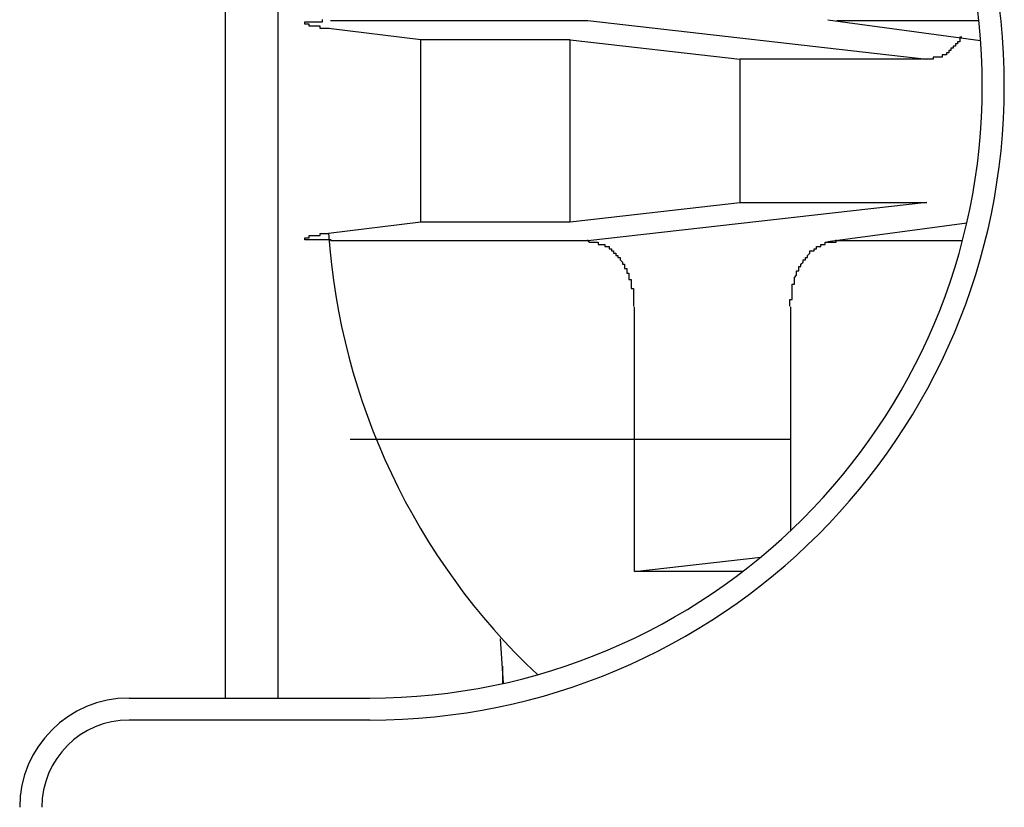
# Model space of a CAD drawing. Header units: millimetres. Extents: x 7187 to 8806, y -3756 to -2918.
# Tile 157 of 250: x 8529.2 to 8533.67, y -3638.47 to -3634.89. Entities that reach past the tile are written whole.
import ezdxf

# ---------------------------------------------------------------- set-up
doc = ezdxf.new("R2010")
doc.units = ezdxf.units.MM
doc.header["$LTSCALE"] = 3

msp = doc.modelspace()

# ---------------------------------------------------------------- linework, layer by layer
at = {"linetype": 'Continuous', "lineweight": 30}
for p, q in [((8530.1378, -3637.97), (8530.1378, -3632.4144)), ((8530.3769, -3637.97), (8530.3769, -3632.4144)), ((8531.0234, -3634.9831), (8530.6049, -3634.9306)), ((8530.614, -3634.8956), (8531.7812, -3634.8956)), ((8531.7812, -3634.8956), (8533.3192, -3635.0706)), ((8532.87, -3634.8915), (8533.5621, -3634.9853)), ((8532.911, -3634.8956), (8533.5539, -3634.8956)), ((8531.0234, -3635.8081), (8531.0234, -3634.9831)), ((8531.7009, -3634.9831), (8531.0234, -3634.9831)), ((8531.7009, -3634.9831), (8532.4698, -3635.0706)), ((8531.7009, -3635.8081), (8531.7009, -3634.9831)), ((8532.4698, -3635.0706), (8532.4698, -3635.7207)), ((8533.3192, -3635.0706), (8532.4698, -3635.0706)), ((8531.7009, -3635.8081), (8532.4698, -3635.7207)), ((8533.3192, -3635.7207), (8531.7812, -3635.8956)), ((8532.4698, -3635.7207), (8533.3192, -3635.7207)), ((8530.6049, -3635.8606), (8531.0234, -3635.8081)), ((8531.0234, -3635.8081), (8531.7009, -3635.8081)), ((8533.4992, -3635.8145), (8532.87, -3635.8998)), ((8531.7812, -3635.8956), (8530.614, -3635.8956)), ((8533.4792, -3635.8956), (8532.911, -3635.8956)), ((8531.9925, -3637.3956), (8531.9925, -3636.1945)), ((8532.6997, -3636.1945), (8532.6997, -3637.2114)), ((8530.7036, -3636.7956), (8532.6997, -3636.7956)), ((8531.9925, -3637.3956), (8532.5651, -3637.3305)), ((8532.4834, -3637.3956), (8531.9925, -3637.3956)), ((8531.3991, -3637.9028), (8531.3848, -3637.7009)), ((8531.3936, -3637.8254), (8531.3936, -3637.904)), ((8529.7007, -3637.97), (8530.792, -3637.97)), ((8530.792, -3638.07), (8529.7007, -3638.07))]:
    msp.add_line(p, q, dxfattribs=at)
for points in [[(8530.6078, -3634.9311, 0), (8530.6078, -3634.9311, 0), (8530.5978, -3634.9311, 0), (8530.5978, -3634.9311, 0), (8530.5978, -3634.9311, 0), (8530.5978, -3634.9311, 0), (8530.5978, -3634.9311, 0), (8530.5978, -3634.9311, 0), (8530.5978, -3634.9311, 0), (8530.5878, -3634.9311, 0), (8530.5878, -3634.9311, 0), (8530.5878, -3634.9311, 0), (8530.5878, -3634.9311, 0), (8530.5878, -3634.9311, 0), (8530.5878, -3634.9311, 0), (8530.5878, -3634.9311, 0), (8530.5778, -3634.9311, 0), (8530.5778, -3634.9311, 0), (8530.5778, -3634.9311, 0), (8530.5778, -3634.9311, 0), (8530.5778, -3634.9311, 0), (8530.5778, -3634.9311, 0), (8530.5778, -3634.9311, 0), (8530.5678, -3634.9311, 0), (8530.5678, -3634.9211, 0), (8530.5678, -3634.9211, 0), (8530.5678, -3634.9211, 0), (8530.5678, -3634.9211, 0), (8530.5678, -3634.9211, 0), (8530.5678, -3634.9211, 0), (8530.5678, -3634.9211, 0), (8530.5578, -3634.9211, 0), (8530.5578, -3634.9211, 0), (8530.5578, -3634.9211, 0), (8530.5578, -3634.9211, 0), (8530.5578, -3634.9211, 0), (8530.5578, -3634.9211, 0), (8530.5578, -3634.9211, 0), (8530.5578, -3634.9211, 0), (8530.5478, -3634.9211, 0), (8530.5478, -3634.9211, 0), (8530.5478, -3634.9211, 0), (8530.5478, -3634.9211, 0), (8530.5478, -3634.9211, 0), (8530.5478, -3634.9211, 0), (8530.5478, -3634.9211, 0), (8530.5478, -3634.9211, 0), (8530.5478, -3634.9211, 0), (8530.5478, -3634.9211, 0), (8530.5378, -3634.9211, 0), (8530.5378, -3634.9211, 0), (8530.5378, -3634.9211, 0), (8530.5378, -3634.9211, 0), (8530.5378, -3634.9211, 0), (8530.5378, -3634.9211, 0), (8530.5378, -3634.9211, 0), (8530.5378, -3634.9211, 0), (8530.5378, -3634.9211, 0), (8530.5378, -3634.9211, 0), (8530.5278, -3634.9211, 0), (8530.5278, -3634.9211, 0), (8530.5278, -3634.9211, 0), (8530.5278, -3634.9211, 0), (8530.5278, -3634.9211, 0), (8530.5278, -3634.9211, 0), (8530.5278, -3634.9211, 0), (8530.5278, -3634.9211, 0), (8530.5278, -3634.9211, 0), (8530.5278, -3634.9211, 0), (8530.5278, -3634.9211, 0), (8530.5278, -3634.9211, 0), (8530.5178, -3634.9211, 0), (8530.5178, -3634.9211, 0), (8530.5178, -3634.9211, 0), (8530.5178, -3634.9211, 0), (8530.5178, -3634.9211, 0), (8530.5178, -3634.9211, 0), (8530.5178, -3634.9211, 0), (8530.5178, -3634.9211, 0), (8530.5178, -3634.9111, 0), (8530.5178, -3634.9111, 0), (8530.5178, -3634.9111, 0), (8530.5178, -3634.9111, 0), (8530.5178, -3634.9111, 0), (8530.5178, -3634.9111, 0), (8530.5178, -3634.9111, 0), (8530.5078, -3634.9111, 0), (8530.5078, -3634.9111, 0), (8530.5078, -3634.9111, 0), (8530.5078, -3634.9111, 0), (8530.5078, -3634.9111, 0), (8530.5078, -3634.9111, 0), (8530.5078, -3634.9111, 0), (8530.5078, -3634.9111, 0), (8530.5078, -3634.9111, 0), (8530.5078, -3634.9111, 0), (8530.5078, -3634.9111, 0), (8530.5078, -3634.9111, 0), (8530.5078, -3634.9111, 0), (8530.5078, -3634.9111, 0), (8530.5078, -3634.9111, 0), (8530.5078, -3634.9111, 0), (8530.5078, -3634.9111, 0), (8530.5078, -3634.9111, 0), (8530.5078, -3634.9111, 0), (8530.5078, -3634.9111, 0), (8530.4978, -3634.9111, 0), (8530.4978, -3634.9111, 0), (8530.4978, -3634.9111, 0), (8530.4978, -3634.9111, 0), (8530.4978, -3634.9111, 0), (8530.4978, -3634.9111, 0), (8530.4978, -3634.9111, 0), (8530.4978, -3634.9111, 0), (8530.4978, -3634.9111, 0), (8530.4978, -3634.9111, 0), (8530.4978, -3634.9111, 0), (8530.4978, -3634.9111, 0), (8530.4978, -3634.9111, 0), (8530.4978, -3634.9111, 0), (8530.4978, -3634.9111, 0), (8530.4978, -3634.9111, 0), (8530.4978, -3634.9111, 0), (8530.4978, -3634.9111, 0), (8530.4978, -3634.9111, 0), (8530.4978, -3634.9111, 0), (8530.4978, -3634.9111, 0), (8530.4978, -3634.9111, 0), (8530.4978, -3634.9111, 0), (8530.4978, -3634.9111, 0), (8530.4978, -3634.9111, 0), (8530.4978, -3634.9111, 0), (8530.4978, -3634.9111, 0), (8530.4978, -3634.9111, 0), (8530.4978, -3634.9111, 0), (8530.4978, -3634.9111, 0), (8530.4978, -3634.9111, 0), (8530.4978, -3634.9111, 0), (8530.4978, -3634.9111, 0), (8530.4978, -3634.9111, 0), (8530.4978, -3634.9111, 0), (8530.4978, -3634.9111, 0), (8530.4978, -3634.9111, 0), (8530.4978, -3634.9111, 0), (8530.4978, -3634.9011, 0), (8530.4978, -3634.9011, 0), (8530.4978, -3634.9011, 0), (8530.4978, -3634.9011, 0), (8530.4978, -3634.9011, 0), (8530.4978, -3634.9011, 0), (8530.4978, -3634.9011, 0), (8530.4978, -3634.9011, 0), (8530.4978, -3634.9011, 0), (8530.4978, -3634.9011, 0), (8530.4978, -3634.9011, 0), (8530.4978, -3634.9011, 0), (8530.4978, -3634.9011, 0), (8530.4978, -3634.9011, 0), (8530.4978, -3634.9011, 0), (8530.4978, -3634.9011, 0), (8530.4978, -3634.9011, 0), (8530.4978, -3634.9011, 0), (8530.4978, -3634.9011, 0), (8530.4978, -3634.9011, 0), (8530.4978, -3634.9011, 0), (8530.4978, -3634.9011, 0), (8530.4978, -3634.9011, 0), (8530.4978, -3634.9011, 0), (8530.4978, -3634.9011, 0), (8530.4978, -3634.9011, 0), (8530.4978, -3634.9011, 0), (8530.4978, -3634.9011, 0), (8530.4978, -3634.9011, 0), (8530.4978, -3634.9011, 0), (8530.5078, -3634.9011, 0), (8530.5078, -3634.9011, 0), (8530.5078, -3634.9011, 0), (8530.5078, -3634.9011, 0), (8530.5078, -3634.9011, 0), (8530.5078, -3634.9011, 0), (8530.5078, -3634.9011, 0), (8530.5078, -3634.9011, 0), (8530.5078, -3634.9011, 0), (8530.5078, -3634.9011, 0), (8530.5078, -3634.9011, 0), (8530.5078, -3634.9011, 0), (8530.5078, -3634.9011, 0), (8530.5078, -3634.9011, 0), (8530.5078, -3634.9011, 0), (8530.5078, -3634.9011, 0), (8530.5078, -3634.9011, 0), (8530.5078, -3634.9011, 0), (8530.5078, -3634.9011, 0), (8530.5078, -3634.9011, 0), (8530.5178, -3634.9011, 0), (8530.5178, -3634.9011, 0), (8530.5178, -3634.9011, 0), (8530.5178, -3634.9011, 0), (8530.5178, -3634.9011, 0), (8530.5178, -3634.9011, 0), (8530.5178, -3634.9011, 0), (8530.5178, -3634.9011, 0), (8530.5178, -3634.9011, 0), (8530.5178, -3634.9011, 0), (8530.5178, -3634.9011, 0), (8530.5178, -3634.9011, 0), (8530.5178, -3634.9011, 0), (8530.5178, -3634.9011, 0), (8530.5178, -3634.9011, 0), (8530.5278, -3634.9011, 0), (8530.5278, -3634.9011, 0), (8530.5278, -3634.9011, 0), (8530.5278, -3634.9011, 0), (8530.5278, -3634.9011, 0), (8530.5278, -3634.9011, 0), (8530.5278, -3634.9011, 0), (8530.5278, -3634.9011, 0), (8530.5278, -3634.9011, 0), (8530.5278, -3634.9011, 0), (8530.5278, -3634.9011, 0), (8530.5278, -3634.9011, 0), (8530.5278, -3634.9011, 0), (8530.5378, -3634.9011, 0), (8530.5378, -3634.9011, 0), (8530.5378, -3634.9011, 0), (8530.5378, -3634.9011, 0), (8530.5378, -3634.9011, 0), (8530.5378, -3634.9011, 0), (8530.5378, -3634.9011, 0), (8530.5378, -3634.9011, 0), (8530.5378, -3634.9011, 0), (8530.5378, -3634.9011, 0), (8530.5478, -3634.9011, 0), (8530.5478, -3634.9011, 0), (8530.5478, -3634.9011, 0), (8530.5478, -3634.9011, 0), (8530.5478, -3634.9011, 0), (8530.5478, -3634.9011, 0), (8530.5478, -3634.9011, 0), (8530.5478, -3634.9011, 0), (8530.5478, -3634.9011, 0), (8530.5478, -3634.9011, 0), (8530.5578, -3634.9011, 0), (8530.5578, -3634.9011, 0), (8530.5578, -3634.9011, 0), (8530.5578, -3634.9011, 0), (8530.5578, -3634.9011, 0), (8530.5578, -3634.9011, 0), (8530.5578, -3634.9011, 0), (8530.5578, -3634.9011, 0), (8530.5578, -3634.9011, 0), (8530.5678, -3634.9011, 0), (8530.5678, -3634.9011, 0), (8530.5678, -3634.9011, 0), (8530.5678, -3634.9011, 0), (8530.5678, -3634.9011, 0), (8530.5678, -3634.9011, 0), (8530.5678, -3634.9011, 0), (8530.5778, -3634.9011, 0), (8530.5778, -3634.9011, 0), (8530.5778, -3634.8911, 0)], [(8533.4778, -3634.9711, 0), (8533.4778, -3634.9711, 0), (8533.4678, -3634.9711, 0), (8533.4678, -3634.9711, 0), (8533.4678, -3634.9811, 0), (8533.4678, -3634.9811, 0), (8533.4678, -3634.9811, 0), (8533.4678, -3634.9811, 0), (8533.4678, -3634.9811, 0), (8533.4678, -3634.9811, 0), (8533.4678, -3634.9811, 0), (8533.4678, -3634.9811, 0), (8533.4678, -3634.9811, 0), (8533.4678, -3634.9811, 0), (8533.4678, -3634.9811, 0), (8533.4678, -3634.9911, 0), (8533.4678, -3634.9911, 0), (8533.4678, -3634.9911, 0), (8533.4678, -3634.9911, 0), (8533.4678, -3634.9911, 0), (8533.4678, -3634.9911, 0), (8533.4678, -3634.9911, 0), (8533.4678, -3634.9911, 0), (8533.4578, -3634.9911, 0), (8533.4578, -3634.9911, 0), (8533.4578, -3634.9911, 0), (8533.4578, -3634.9911, 0), (8533.4578, -3635.0011, 0), (8533.4578, -3635.0011, 0), (8533.4578, -3635.0011, 0), (8533.4578, -3635.0011, 0), (8533.4578, -3635.0011, 0), (8533.4578, -3635.0011, 0), (8533.4578, -3635.0011, 0), (8533.4578, -3635.0011, 0), (8533.4578, -3635.0011, 0), (8533.4578, -3635.0011, 0), (8533.4578, -3635.0011, 0), (8533.4578, -3635.0011, 0), (8533.4578, -3635.0011, 0), (8533.4478, -3635.0011, 0), (8533.4478, -3635.0111, 0), (8533.4478, -3635.0111, 0), (8533.4478, -3635.0111, 0), (8533.4478, -3635.0111, 0), (8533.4478, -3635.0111, 0), (8533.4478, -3635.0111, 0), (8533.4478, -3635.0111, 0), (8533.4478, -3635.0111, 0), (8533.4478, -3635.0111, 0), (8533.4478, -3635.0111, 0), (8533.4478, -3635.0111, 0), (8533.4478, -3635.0111, 0), (8533.4478, -3635.0111, 0), (8533.4478, -3635.0111, 0), (8533.4378, -3635.0111, 0), (8533.4378, -3635.0111, 0), (8533.4378, -3635.0211, 0), (8533.4378, -3635.0211, 0), (8533.4378, -3635.0211, 0), (8533.4378, -3635.0211, 0), (8533.4378, -3635.0211, 0), (8533.4378, -3635.0211, 0), (8533.4378, -3635.0211, 0), (8533.4378, -3635.0211, 0), (8533.4378, -3635.0211, 0), (8533.4378, -3635.0211, 0), (8533.4378, -3635.0211, 0), (8533.4378, -3635.0211, 0), (8533.4378, -3635.0211, 0), (8533.4278, -3635.0211, 0), (8533.4278, -3635.0211, 0), (8533.4278, -3635.0211, 0), (8533.4278, -3635.0211, 0), (8533.4278, -3635.0311, 0), (8533.4278, -3635.0311, 0), (8533.4278, -3635.0311, 0), (8533.4278, -3635.0311, 0), (8533.4278, -3635.0311, 0), (8533.4278, -3635.0311, 0), (8533.4278, -3635.0311, 0), (8533.4278, -3635.0311, 0), (8533.4278, -3635.0311, 0), (8533.4278, -3635.0311, 0), (8533.4278, -3635.0311, 0), (8533.4178, -3635.0311, 0), (8533.4178, -3635.0311, 0), (8533.4178, -3635.0311, 0), (8533.4178, -3635.0311, 0), (8533.4178, -3635.0311, 0), (8533.4178, -3635.0311, 0), (8533.4178, -3635.0311, 0), (8533.4178, -3635.0411, 0), (8533.4178, -3635.0411, 0), (8533.4178, -3635.0411, 0), (8533.4178, -3635.0411, 0), (8533.4178, -3635.0411, 0), (8533.4178, -3635.0411, 0), (8533.4178, -3635.0411, 0), (8533.4078, -3635.0411, 0), (8533.4078, -3635.0411, 0), (8533.4078, -3635.0411, 0), (8533.4078, -3635.0411, 0), (8533.4078, -3635.0411, 0), (8533.4078, -3635.0411, 0), (8533.4078, -3635.0411, 0), (8533.4078, -3635.0411, 0), (8533.4078, -3635.0411, 0), (8533.4078, -3635.0411, 0), (8533.4078, -3635.0411, 0), (8533.4078, -3635.0411, 0), (8533.4078, -3635.0411, 0), (8533.4078, -3635.0411, 0), (8533.4078, -3635.0511, 0), (8533.3978, -3635.0511, 0), (8533.3978, -3635.0511, 0), (8533.3978, -3635.0511, 0), (8533.3978, -3635.0511, 0), (8533.3978, -3635.0511, 0), (8533.3978, -3635.0511, 0), (8533.3978, -3635.0511, 0), (8533.3978, -3635.0511, 0), (8533.3978, -3635.0511, 0), (8533.3978, -3635.0511, 0), (8533.3978, -3635.0511, 0), (8533.3978, -3635.0511, 0), (8533.3978, -3635.0511, 0), (8533.3978, -3635.0511, 0), (8533.3878, -3635.0511, 0), (8533.3878, -3635.0511, 0), (8533.3878, -3635.0511, 0), (8533.3878, -3635.0511, 0), (8533.3878, -3635.0511, 0), (8533.3878, -3635.0511, 0), (8533.3878, -3635.0511, 0), (8533.3878, -3635.0511, 0), (8533.3878, -3635.0511, 0), (8533.3878, -3635.0511, 0), (8533.3878, -3635.0511, 0), (8533.3878, -3635.0511, 0), (8533.3878, -3635.0611, 0), (8533.3778, -3635.0611, 0), (8533.3778, -3635.0611, 0), (8533.3778, -3635.0611, 0), (8533.3778, -3635.0611, 0), (8533.3778, -3635.0611, 0), (8533.3778, -3635.0611, 0), (8533.3778, -3635.0611, 0), (8533.3778, -3635.0611, 0), (8533.3778, -3635.0611, 0), (8533.3778, -3635.0611, 0), (8533.3778, -3635.0611, 0), (8533.3778, -3635.0611, 0), (8533.3778, -3635.0611, 0), (8533.3778, -3635.0611, 0), (8533.3678, -3635.0611, 0), (8533.3678, -3635.0611, 0), (8533.3678, -3635.0611, 0), (8533.3678, -3635.0611, 0), (8533.3678, -3635.0611, 0), (8533.3678, -3635.0611, 0), (8533.3678, -3635.0611, 0), (8533.3678, -3635.0611, 0), (8533.3678, -3635.0611, 0), (8533.3678, -3635.0611, 0), (8533.3678, -3635.0611, 0), (8533.3678, -3635.0611, 0), (8533.3678, -3635.0611, 0), (8533.3578, -3635.0611, 0), (8533.3578, -3635.0611, 0), (8533.3578, -3635.0611, 0), (8533.3578, -3635.0611, 0), (8533.3578, -3635.0611, 0), (8533.3578, -3635.0611, 0), (8533.3578, -3635.0611, 0), (8533.3578, -3635.0611, 0), (8533.3578, -3635.0611, 0), (8533.3578, -3635.0611, 0), (8533.3578, -3635.0611, 0), (8533.3578, -3635.0611, 0), (8533.3578, -3635.0611, 0), (8533.3478, -3635.0611, 0), (8533.3478, -3635.0611, 0), (8533.3478, -3635.0611, 0), (8533.3478, -3635.0611, 0), (8533.3478, -3635.0611, 0), (8533.3478, -3635.0611, 0), (8533.3478, -3635.0711, 0), (8533.3478, -3635.0711, 0), (8533.3478, -3635.0711, 0), (8533.3478, -3635.0711, 0), (8533.3478, -3635.0711, 0), (8533.3478, -3635.0711, 0), (8533.3378, -3635.0711, 0), (8533.3378, -3635.0711, 0), (8533.3378, -3635.0711, 0), (8533.3378, -3635.0711, 0), (8533.3378, -3635.0711, 0), (8533.3378, -3635.0711, 0), (8533.3378, -3635.0711, 0), (8533.3378, -3635.0711, 0), (8533.3378, -3635.0711, 0), (8533.3378, -3635.0711, 0), (8533.3378, -3635.0711, 0), (8533.3378, -3635.0711, 0), (8533.3378, -3635.0711, 0), (8533.3278, -3635.0711, 0), (8533.3278, -3635.0711, 0), (8533.3278, -3635.0711, 0), (8533.3278, -3635.0711, 0), (8533.3278, -3635.0711, 0), (8533.3278, -3635.0711, 0), (8533.3278, -3635.0711, 0), (8533.3278, -3635.0711, 0), (8533.3278, -3635.0711, 0), (8533.3278, -3635.0711, 0), (8533.3278, -3635.0711, 0), (8533.3278, -3635.0711, 0), (8533.3278, -3635.0711, 0), (8533.3178, -3635.0711, 0), (8533.3178, -3635.0711, 0), (8533.3178, -3635.0711, 0), (8533.3178, -3635.0711, 0), (8533.3178, -3635.0711, 0)], [(8530.6178, -3635.8911, 0), (8530.6078, -3635.8911, 0), (8530.6078, -3635.8911, 0), (8530.6078, -3635.8911, 0), (8530.6078, -3635.8911, 0), (8530.6078, -3635.8911, 0), (8530.6078, -3635.8911, 0), (8530.6078, -3635.8911, 0), (8530.5978, -3635.8911, 0), (8530.5978, -3635.8911, 0), (8530.5978, -3635.8911, 0), (8530.5978, -3635.8911, 0), (8530.5978, -3635.8911, 0), (8530.5978, -3635.8911, 0), (8530.5978, -3635.8911, 0), (8530.5878, -3635.8911, 0), (8530.5878, -3635.8911, 0), (8530.5878, -3635.8911, 0), (8530.5878, -3635.8911, 0), (8530.5878, -3635.8911, 0), (8530.5878, -3635.8911, 0), (8530.5878, -3635.8911, 0), (8530.5778, -3635.8911, 0), (8530.5778, -3635.8911, 0), (8530.5778, -3635.8911, 0), (8530.5778, -3635.8911, 0), (8530.5778, -3635.8911, 0), (8530.5778, -3635.8911, 0), (8530.5778, -3635.8911, 0), (8530.5778, -3635.8911, 0), (8530.5678, -3635.8911, 0), (8530.5678, -3635.8911, 0), (8530.5678, -3635.8911, 0), (8530.5678, -3635.8911, 0), (8530.5678, -3635.8911, 0), (8530.5678, -3635.8911, 0), (8530.5678, -3635.8911, 0), (8530.5678, -3635.8911, 0), (8530.5578, -3635.8911, 0), (8530.5578, -3635.8911, 0), (8530.5578, -3635.8911, 0), (8530.5578, -3635.8911, 0), (8530.5578, -3635.8911, 0), (8530.5578, -3635.8911, 0), (8530.5578, -3635.8911, 0), (8530.5578, -3635.8911, 0), (8530.5478, -3635.8911, 0), (8530.5478, -3635.8911, 0), (8530.5478, -3635.8911, 0), (8530.5478, -3635.8911, 0), (8530.5478, -3635.8911, 0), (8530.5478, -3635.8911, 0), (8530.5478, -3635.8911, 0), (8530.5478, -3635.8911, 0), (8530.5478, -3635.8911, 0), (8530.5478, -3635.8911, 0), (8530.5378, -3635.8911, 0), (8530.5378, -3635.8911, 0), (8530.5378, -3635.8911, 0), (8530.5378, -3635.8911, 0), (8530.5378, -3635.8911, 0), (8530.5378, -3635.8911, 0), (8530.5378, -3635.8911, 0), (8530.5378, -3635.8911, 0), (8530.5378, -3635.8911, 0), (8530.5378, -3635.8911, 0), (8530.5278, -3635.8911, 0), (8530.5278, -3635.8911, 0), (8530.5278, -3635.8911, 0), (8530.5278, -3635.8911, 0), (8530.5278, -3635.8911, 0), (8530.5278, -3635.8911, 0), (8530.5278, -3635.8911, 0), (8530.5278, -3635.8911, 0), (8530.5278, -3635.8911, 0), (8530.5278, -3635.8911, 0), (8530.5278, -3635.8911, 0), (8530.5278, -3635.8911, 0), (8530.5178, -3635.8911, 0), (8530.5178, -3635.8911, 0), (8530.5178, -3635.8911, 0), (8530.5178, -3635.8911, 0), (8530.5178, -3635.8911, 0), (8530.5178, -3635.8911, 0), (8530.5178, -3635.8911, 0), (8530.5178, -3635.8911, 0), (8530.5178, -3635.8911, 0), (8530.5178, -3635.8911, 0), (8530.5178, -3635.8911, 0), (8530.5178, -3635.8911, 0), (8530.5178, -3635.8911, 0), (8530.5178, -3635.8911, 0), (8530.5178, -3635.8911, 0), (8530.5078, -3635.8911, 0), (8530.5078, -3635.8911, 0), (8530.5078, -3635.8911, 0), (8530.5078, -3635.8911, 0), (8530.5078, -3635.8911, 0), (8530.5078, -3635.8911, 0), (8530.5078, -3635.8911, 0), (8530.5078, -3635.8911, 0), (8530.5078, -3635.8911, 0), (8530.5078, -3635.8911, 0), (8530.5078, -3635.8911, 0), (8530.5078, -3635.8911, 0), (8530.5078, -3635.8911, 0), (8530.5078, -3635.8911, 0), (8530.5078, -3635.8911, 0), (8530.5078, -3635.8911, 0), (8530.5078, -3635.8911, 0), (8530.5078, -3635.8911, 0), (8530.5078, -3635.8911, 0), (8530.5078, -3635.8911, 0), (8530.5078, -3635.8911, 0), (8530.4978, -3635.8911, 0), (8530.4978, -3635.8911, 0), (8530.4978, -3635.8911, 0), (8530.4978, -3635.8911, 0), (8530.4978, -3635.8911, 0), (8530.4978, -3635.8911, 0), (8530.4978, -3635.8911, 0), (8530.4978, -3635.8911, 0), (8530.4978, -3635.8911, 0), (8530.4978, -3635.8911, 0), (8530.4978, -3635.8911, 0), (8530.4978, -3635.8911, 0), (8530.4978, -3635.8911, 0), (8530.4978, -3635.8911, 0), (8530.4978, -3635.8911, 0), (8530.4978, -3635.8911, 0), (8530.4978, -3635.8911, 0), (8530.4978, -3635.8911, 0), (8530.4978, -3635.8911, 0), (8530.4978, -3635.8911, 0), (8530.4978, -3635.8911, 0), (8530.4978, -3635.8911, 0), (8530.4978, -3635.8911, 0), (8530.4978, -3635.8811, 0), (8530.4978, -3635.8811, 0), (8530.4978, -3635.8811, 0), (8530.4978, -3635.8811, 0), (8530.4978, -3635.8811, 0), (8530.4978, -3635.8811, 0), (8530.4978, -3635.8811, 0), (8530.4978, -3635.8811, 0), (8530.4978, -3635.8811, 0), (8530.4978, -3635.8811, 0), (8530.4978, -3635.8811, 0), (8530.4978, -3635.8811, 0), (8530.4978, -3635.8811, 0), (8530.4978, -3635.8811, 0), (8530.4978, -3635.8811, 0), (8530.4978, -3635.8811, 0), (8530.4978, -3635.8811, 0), (8530.4978, -3635.8811, 0), (8530.4978, -3635.8811, 0), (8530.4978, -3635.8811, 0), (8530.4978, -3635.8811, 0), (8530.4978, -3635.8811, 0), (8530.4978, -3635.8811, 0), (8530.4978, -3635.8811, 0), (8530.4978, -3635.8811, 0), (8530.4978, -3635.8811, 0), (8530.4978, -3635.8811, 0), (8530.4978, -3635.8811, 0), (8530.4978, -3635.8811, 0), (8530.4978, -3635.8811, 0), (8530.4978, -3635.8811, 0), (8530.4978, -3635.8811, 0), (8530.4978, -3635.8811, 0), (8530.4978, -3635.8811, 0), (8530.4978, -3635.8811, 0), (8530.4978, -3635.8811, 0), (8530.4978, -3635.8811, 0), (8530.4978, -3635.8811, 0), (8530.4978, -3635.8811, 0), (8530.4978, -3635.8811, 0), (8530.4978, -3635.8811, 0), (8530.4978, -3635.8811, 0), (8530.4978, -3635.8811, 0), (8530.4978, -3635.8811, 0), (8530.5078, -3635.8811, 0), (8530.5078, -3635.8811, 0), (8530.5078, -3635.8811, 0), (8530.5078, -3635.8811, 0), (8530.5078, -3635.8811, 0), (8530.5078, -3635.8811, 0), (8530.5078, -3635.8811, 0), (8530.5078, -3635.8811, 0), (8530.5078, -3635.8811, 0), (8530.5078, -3635.8811, 0), (8530.5078, -3635.8811, 0), (8530.5078, -3635.8811, 0), (8530.5078, -3635.8811, 0), (8530.5078, -3635.8811, 0), (8530.5078, -3635.8811, 0), (8530.5078, -3635.8811, 0), (8530.5078, -3635.8811, 0), (8530.5078, -3635.8811, 0), (8530.5078, -3635.8811, 0), (8530.5078, -3635.8811, 0), (8530.5078, -3635.8811, 0), (8530.5178, -3635.8811, 0), (8530.5178, -3635.8811, 0), (8530.5178, -3635.8711, 0), (8530.5178, -3635.8711, 0), (8530.5178, -3635.8711, 0), (8530.5178, -3635.8711, 0), (8530.5178, -3635.8711, 0), (8530.5178, -3635.8711, 0), (8530.5178, -3635.8711, 0), (8530.5178, -3635.8711, 0), (8530.5178, -3635.8711, 0), (8530.5178, -3635.8711, 0), (8530.5178, -3635.8711, 0), (8530.5178, -3635.8711, 0), (8530.5178, -3635.8711, 0), (8530.5278, -3635.8711, 0), (8530.5278, -3635.8711, 0), (8530.5278, -3635.8711, 0), (8530.5278, -3635.8711, 0), (8530.5278, -3635.8711, 0), (8530.5278, -3635.8711, 0), (8530.5278, -3635.8711, 0), (8530.5278, -3635.8711, 0), (8530.5278, -3635.8711, 0), (8530.5278, -3635.8711, 0), (8530.5278, -3635.8711, 0), (8530.5278, -3635.8711, 0), (8530.5378, -3635.8711, 0), (8530.5378, -3635.8711, 0), (8530.5378, -3635.8711, 0), (8530.5378, -3635.8711, 0), (8530.5378, -3635.8711, 0), (8530.5378, -3635.8711, 0), (8530.5378, -3635.8711, 0), (8530.5378, -3635.8711, 0), (8530.5378, -3635.8711, 0), (8530.5378, -3635.8711, 0), (8530.5478, -3635.8711, 0), (8530.5478, -3635.8711, 0), (8530.5478, -3635.8711, 0), (8530.5478, -3635.8711, 0), (8530.5478, -3635.8711, 0), (8530.5478, -3635.8711, 0), (8530.5478, -3635.8711, 0), (8530.5478, -3635.8711, 0), (8530.5478, -3635.8711, 0), (8530.5478, -3635.8711, 0), (8530.5578, -3635.8711, 0), (8530.5578, -3635.8711, 0), (8530.5578, -3635.8711, 0), (8530.5578, -3635.8711, 0), (8530.5578, -3635.8711, 0), (8530.5578, -3635.8711, 0), (8530.5578, -3635.8711, 0), (8530.5578, -3635.8711, 0), (8530.5678, -3635.8711, 0), (8530.5678, -3635.8711, 0), (8530.5678, -3635.8611, 0), (8530.5678, -3635.8611, 0), (8530.5678, -3635.8611, 0), (8530.5678, -3635.8611, 0), (8530.5678, -3635.8611, 0), (8530.5678, -3635.8611, 0), (8530.5778, -3635.8611, 0), (8530.5778, -3635.8611, 0), (8530.5778, -3635.8611, 0), (8530.5778, -3635.8611, 0), (8530.5778, -3635.8611, 0), (8530.5778, -3635.8611, 0), (8530.5778, -3635.8611, 0), (8530.5878, -3635.8611, 0), (8530.5878, -3635.8611, 0), (8530.5878, -3635.8611, 0), (8530.5878, -3635.8611, 0), (8530.5878, -3635.8611, 0), (8530.5878, -3635.8611, 0), (8530.5878, -3635.8611, 0), (8530.5978, -3635.8611, 0), (8530.5978, -3635.8611, 0), (8530.5978, -3635.8611, 0), (8530.5978, -3635.8611, 0), (8530.5978, -3635.8611, 0), (8530.5978, -3635.8611, 0), (8530.5978, -3635.8611, 0), (8530.6078, -3635.8611, 0), (8530.6078, -3635.8611, 0)], [(8531.7778, -3635.8911, 0), (8531.7778, -3635.8911, 0), (8531.7878, -3635.9011, 0), (8531.7878, -3635.9011, 0), (8531.7878, -3635.9011, 0), (8531.7878, -3635.9011, 0), (8531.7878, -3635.9011, 0), (8531.7878, -3635.9011, 0), (8531.7978, -3635.9011, 0), (8531.7978, -3635.9011, 0), (8531.7978, -3635.9011, 0), (8531.7978, -3635.9011, 0), (8531.7978, -3635.9011, 0), (8531.7978, -3635.9011, 0), (8531.7978, -3635.9011, 0), (8531.8078, -3635.9011, 0), (8531.8078, -3635.9011, 0), (8531.8078, -3635.9011, 0), (8531.8078, -3635.9011, 0), (8531.8078, -3635.9011, 0), (8531.8078, -3635.9011, 0), (8531.8078, -3635.9011, 0), (8531.8178, -3635.9011, 0), (8531.8178, -3635.9011, 0), (8531.8178, -3635.9011, 0), (8531.8178, -3635.9011, 0), (8531.8178, -3635.9011, 0), (8531.8178, -3635.9011, 0), (8531.8178, -3635.9011, 0), (8531.8278, -3635.9011, 0), (8531.8278, -3635.9011, 0), (8531.8278, -3635.9011, 0), (8531.8278, -3635.9011, 0), (8531.8278, -3635.9011, 0), (8531.8278, -3635.9011, 0), (8531.8278, -3635.9111, 0), (8531.8378, -3635.9111, 0), (8531.8378, -3635.9111, 0), (8531.8378, -3635.9111, 0), (8531.8378, -3635.9111, 0), (8531.8378, -3635.9111, 0), (8531.8378, -3635.9111, 0), (8531.8378, -3635.9111, 0), (8531.8478, -3635.9111, 0), (8531.8478, -3635.9111, 0), (8531.8478, -3635.9111, 0), (8531.8478, -3635.9111, 0), (8531.8478, -3635.9111, 0), (8531.8478, -3635.9111, 0), (8531.8478, -3635.9111, 0), (8531.8578, -3635.9111, 0), (8531.8578, -3635.9111, 0), (8531.8578, -3635.9111, 0), (8531.8578, -3635.9211, 0), (8531.8578, -3635.9211, 0), (8531.8578, -3635.9211, 0), (8531.8578, -3635.9211, 0), (8531.8678, -3635.9211, 0), (8531.8678, -3635.9211, 0), (8531.8678, -3635.9211, 0), (8531.8678, -3635.9211, 0), (8531.8678, -3635.9211, 0), (8531.8678, -3635.9211, 0), (8531.8678, -3635.9211, 0), (8531.8778, -3635.9211, 0), (8531.8778, -3635.9211, 0), (8531.8778, -3635.9311, 0), (8531.8778, -3635.9311, 0), (8531.8778, -3635.9311, 0), (8531.8778, -3635.9311, 0), (8531.8778, -3635.9311, 0), (8531.8778, -3635.9311, 0), (8531.8878, -3635.9311, 0), (8531.8878, -3635.9311, 0), (8531.8878, -3635.9311, 0), (8531.8878, -3635.9311, 0), (8531.8878, -3635.9411, 0), (8531.8878, -3635.9411, 0), (8531.8878, -3635.9411, 0), (8531.8878, -3635.9411, 0), (8531.8978, -3635.9411, 0), (8531.8978, -3635.9411, 0), (8531.8978, -3635.9411, 0), (8531.8978, -3635.9411, 0), (8531.8978, -3635.9411, 0), (8531.8978, -3635.9511, 0), (8531.8978, -3635.9511, 0), (8531.8978, -3635.9511, 0), (8531.9078, -3635.9511, 0), (8531.9078, -3635.9511, 0), (8531.9078, -3635.9511, 0), (8531.9078, -3635.9511, 0), (8531.9078, -3635.9511, 0), (8531.9078, -3635.9611, 0), (8531.9078, -3635.9611, 0), (8531.9078, -3635.9611, 0), (8531.9178, -3635.9611, 0), (8531.9178, -3635.9611, 0), (8531.9178, -3635.9611, 0), (8531.9178, -3635.9611, 0), (8531.9178, -3635.9711, 0), (8531.9178, -3635.9711, 0), (8531.9178, -3635.9711, 0), (8531.9178, -3635.9711, 0), (8531.9178, -3635.9711, 0), (8531.9278, -3635.9711, 0), (8531.9278, -3635.9711, 0), (8531.9278, -3635.9811, 0), (8531.9278, -3635.9811, 0), (8531.9278, -3635.9811, 0), (8531.9278, -3635.9811, 0), (8531.9278, -3635.9811, 0), (8531.9278, -3635.9811, 0), (8531.9278, -3635.9811, 0), (8531.9378, -3635.9911, 0), (8531.9378, -3635.9911, 0), (8531.9378, -3635.9911, 0), (8531.9378, -3635.9911, 0), (8531.9378, -3635.9911, 0), (8531.9378, -3635.9911, 0), (8531.9378, -3636.0011, 0), (8531.9378, -3636.0011, 0), (8531.9378, -3636.0011, 0), (8531.9378, -3636.0011, 0), (8531.9478, -3636.0011, 0), (8531.9478, -3636.0011, 0), (8531.9478, -3636.0011, 0), (8531.9478, -3636.0111, 0), (8531.9478, -3636.0111, 0), (8531.9478, -3636.0111, 0), (8531.9478, -3636.0111, 0), (8531.9478, -3636.0111, 0), (8531.9478, -3636.0111, 0), (8531.9478, -3636.0211, 0), (8531.9478, -3636.0211, 0), (8531.9578, -3636.0211, 0), (8531.9578, -3636.0211, 0), (8531.9578, -3636.0211, 0), (8531.9578, -3636.0311, 0), (8531.9578, -3636.0311, 0), (8531.9578, -3636.0311, 0), (8531.9578, -3636.0311, 0), (8531.9578, -3636.0311, 0), (8531.9578, -3636.0311, 0), (8531.9578, -3636.0411, 0), (8531.9578, -3636.0411, 0), (8531.9578, -3636.0411, 0), (8531.9678, -3636.0411, 0), (8531.9678, -3636.0411, 0), (8531.9678, -3636.0411, 0), (8531.9678, -3636.0511, 0), (8531.9678, -3636.0511, 0), (8531.9678, -3636.0511, 0), (8531.9678, -3636.0511, 0), (8531.9678, -3636.0511, 0), (8531.9678, -3636.0611, 0), (8531.9678, -3636.0611, 0), (8531.9678, -3636.0611, 0), (8531.9678, -3636.0611, 0), (8531.9678, -3636.0611, 0), (8531.9678, -3636.0711, 0), (8531.9678, -3636.0711, 0), (8531.9778, -3636.0711, 0), (8531.9778, -3636.0711, 0), (8531.9778, -3636.0711, 0), (8531.9778, -3636.0711, 0), (8531.9778, -3636.0811, 0), (8531.9778, -3636.0811, 0), (8531.9778, -3636.0811, 0), (8531.9778, -3636.0811, 0), (8531.9778, -3636.0811, 0), (8531.9778, -3636.0911, 0), (8531.9778, -3636.0911, 0), (8531.9778, -3636.0911, 0), (8531.9778, -3636.0911, 0), (8531.9778, -3636.0911, 0), (8531.9778, -3636.1011, 0), (8531.9778, -3636.1011, 0), (8531.9778, -3636.1011, 0), (8531.9778, -3636.1011, 0), (8531.9778, -3636.1011, 0), (8531.9778, -3636.1111, 0), (8531.9778, -3636.1111, 0), (8531.9878, -3636.1111, 0), (8531.9878, -3636.1111, 0), (8531.9878, -3636.1111, 0), (8531.9878, -3636.1211, 0), (8531.9878, -3636.1211, 0), (8531.9878, -3636.1211, 0), (8531.9878, -3636.1211, 0), (8531.9878, -3636.1211, 0), (8531.9878, -3636.1311, 0), (8531.9878, -3636.1311, 0), (8531.9878, -3636.1311, 0), (8531.9878, -3636.1311, 0), (8531.9878, -3636.1311, 0), (8531.9878, -3636.1411, 0), (8531.9878, -3636.1411, 0), (8531.9878, -3636.1411, 0), (8531.9878, -3636.1411, 0), (8531.9878, -3636.1511, 0), (8531.9878, -3636.1511, 0), (8531.9878, -3636.1511, 0), (8531.9878, -3636.1511, 0), (8531.9878, -3636.1511, 0), (8531.9878, -3636.1611, 0), (8531.9878, -3636.1611, 0), (8531.9878, -3636.1611, 0), (8531.9878, -3636.1611, 0), (8531.9878, -3636.1611, 0), (8531.9878, -3636.1711, 0), (8531.9878, -3636.1711, 0), (8531.9878, -3636.1711, 0), (8531.9878, -3636.1711, 0), (8531.9878, -3636.1711, 0), (8531.9878, -3636.1811, 0), (8531.9878, -3636.1811, 0), (8531.9878, -3636.1811, 0), (8531.9878, -3636.1811, 0), (8531.9878, -3636.1811, 0), (8531.9878, -3636.1911, 0), (8531.9878, -3636.1911, 0), (8531.9878, -3636.1911, 0), (8531.9878, -3636.1911, 0)], [(8532.6978, -3636.1911, 0), (8532.6978, -3636.1911, 0), (8532.6978, -3636.1911, 0), (8532.6978, -3636.1911, 0), (8532.6978, -3636.1811, 0), (8532.6978, -3636.1811, 0), (8532.6978, -3636.1811, 0), (8532.6978, -3636.1811, 0), (8532.6978, -3636.1811, 0), (8532.6978, -3636.1711, 0), (8532.6978, -3636.1711, 0), (8532.6978, -3636.1711, 0), (8532.6978, -3636.1711, 0), (8532.6978, -3636.1711, 0), (8532.6978, -3636.1611, 0), (8532.6978, -3636.1611, 0), (8532.6978, -3636.1611, 0), (8532.6978, -3636.1611, 0), (8532.7078, -3636.1611, 0), (8532.7078, -3636.1511, 0), (8532.7078, -3636.1511, 0), (8532.7078, -3636.1511, 0), (8532.7078, -3636.1511, 0), (8532.7078, -3636.1511, 0), (8532.7078, -3636.1411, 0), (8532.7078, -3636.1411, 0), (8532.7078, -3636.1411, 0), (8532.7078, -3636.1411, 0), (8532.7078, -3636.1311, 0), (8532.7078, -3636.1311, 0), (8532.7078, -3636.1311, 0), (8532.7078, -3636.1311, 0), (8532.7078, -3636.1311, 0), (8532.7078, -3636.1211, 0), (8532.7078, -3636.1211, 0), (8532.7078, -3636.1211, 0), (8532.7078, -3636.1211, 0), (8532.7078, -3636.1211, 0), (8532.7078, -3636.1111, 0), (8532.7078, -3636.1111, 0), (8532.7078, -3636.1111, 0), (8532.7078, -3636.1111, 0), (8532.7078, -3636.1111, 0), (8532.7078, -3636.1011, 0), (8532.7078, -3636.1011, 0), (8532.7078, -3636.1011, 0), (8532.7078, -3636.1011, 0), (8532.7078, -3636.1011, 0), (8532.7078, -3636.0911, 0), (8532.7078, -3636.0911, 0), (8532.7078, -3636.0911, 0), (8532.7178, -3636.0911, 0), (8532.7178, -3636.0911, 0), (8532.7178, -3636.0811, 0), (8532.7178, -3636.0811, 0), (8532.7178, -3636.0811, 0), (8532.7178, -3636.0811, 0), (8532.7178, -3636.0811, 0), (8532.7178, -3636.0711, 0), (8532.7178, -3636.0711, 0), (8532.7178, -3636.0711, 0), (8532.7178, -3636.0711, 0), (8532.7178, -3636.0711, 0), (8532.7178, -3636.0711, 0), (8532.7178, -3636.0611, 0), (8532.7178, -3636.0611, 0), (8532.7178, -3636.0611, 0), (8532.7178, -3636.0611, 0), (8532.7178, -3636.0611, 0), (8532.7278, -3636.0511, 0), (8532.7278, -3636.0511, 0), (8532.7278, -3636.0511, 0), (8532.7278, -3636.0511, 0), (8532.7278, -3636.0511, 0), (8532.7278, -3636.0411, 0), (8532.7278, -3636.0411, 0), (8532.7278, -3636.0411, 0), (8532.7278, -3636.0411, 0), (8532.7278, -3636.0411, 0), (8532.7278, -3636.0411, 0), (8532.7278, -3636.0311, 0), (8532.7278, -3636.0311, 0), (8532.7378, -3636.0311, 0), (8532.7378, -3636.0311, 0), (8532.7378, -3636.0311, 0), (8532.7378, -3636.0311, 0), (8532.7378, -3636.0211, 0), (8532.7378, -3636.0211, 0), (8532.7378, -3636.0211, 0), (8532.7378, -3636.0211, 0), (8532.7378, -3636.0211, 0), (8532.7378, -3636.0111, 0), (8532.7378, -3636.0111, 0), (8532.7378, -3636.0111, 0), (8532.7478, -3636.0111, 0), (8532.7478, -3636.0111, 0), (8532.7478, -3636.0111, 0), (8532.7478, -3636.0011, 0), (8532.7478, -3636.0011, 0), (8532.7478, -3636.0011, 0), (8532.7478, -3636.0011, 0), (8532.7478, -3636.0011, 0), (8532.7478, -3636.0011, 0), (8532.7478, -3636.0011, 0), (8532.7578, -3635.9911, 0), (8532.7578, -3635.9911, 0), (8532.7578, -3635.9911, 0), (8532.7578, -3635.9911, 0), (8532.7578, -3635.9911, 0), (8532.7578, -3635.9911, 0), (8532.7578, -3635.9811, 0), (8532.7578, -3635.9811, 0), (8532.7578, -3635.9811, 0), (8532.7578, -3635.9811, 0), (8532.7678, -3635.9811, 0), (8532.7678, -3635.9811, 0), (8532.7678, -3635.9811, 0), (8532.7678, -3635.9711, 0), (8532.7678, -3635.9711, 0), (8532.7678, -3635.9711, 0), (8532.7678, -3635.9711, 0), (8532.7678, -3635.9711, 0), (8532.7678, -3635.9711, 0), (8532.7778, -3635.9711, 0), (8532.7778, -3635.9611, 0), (8532.7778, -3635.9611, 0), (8532.7778, -3635.9611, 0), (8532.7778, -3635.9611, 0), (8532.7778, -3635.9611, 0), (8532.7778, -3635.9611, 0), (8532.7778, -3635.9611, 0), (8532.7878, -3635.9511, 0), (8532.7878, -3635.9511, 0), (8532.7878, -3635.9511, 0), (8532.7878, -3635.9511, 0), (8532.7878, -3635.9511, 0), (8532.7878, -3635.9511, 0), (8532.7878, -3635.9511, 0), (8532.7878, -3635.9511, 0), (8532.7878, -3635.9411, 0), (8532.7978, -3635.9411, 0), (8532.7978, -3635.9411, 0), (8532.7978, -3635.9411, 0), (8532.7978, -3635.9411, 0), (8532.7978, -3635.9411, 0), (8532.7978, -3635.9411, 0), (8532.7978, -3635.9411, 0), (8532.8078, -3635.9411, 0), (8532.8078, -3635.9311, 0), (8532.8078, -3635.9311, 0), (8532.8078, -3635.9311, 0), (8532.8078, -3635.9311, 0), (8532.8078, -3635.9311, 0), (8532.8078, -3635.9311, 0), (8532.8078, -3635.9311, 0), (8532.8178, -3635.9311, 0), (8532.8178, -3635.9311, 0), (8532.8178, -3635.9311, 0), (8532.8178, -3635.9211, 0), (8532.8178, -3635.9211, 0), (8532.8178, -3635.9211, 0), (8532.8178, -3635.9211, 0), (8532.8178, -3635.9211, 0), (8532.8278, -3635.9211, 0), (8532.8278, -3635.9211, 0), (8532.8278, -3635.9211, 0), (8532.8278, -3635.9211, 0), (8532.8278, -3635.9211, 0), (8532.8278, -3635.9211, 0), (8532.8278, -3635.9211, 0), (8532.8378, -3635.9211, 0), (8532.8378, -3635.9111, 0), (8532.8378, -3635.9111, 0), (8532.8378, -3635.9111, 0), (8532.8378, -3635.9111, 0), (8532.8378, -3635.9111, 0), (8532.8378, -3635.9111, 0), (8532.8478, -3635.9111, 0), (8532.8478, -3635.9111, 0), (8532.8478, -3635.9111, 0), (8532.8478, -3635.9111, 0), (8532.8478, -3635.9111, 0), (8532.8478, -3635.9111, 0), (8532.8478, -3635.9111, 0), (8532.8578, -3635.9111, 0), (8532.8578, -3635.9111, 0), (8532.8578, -3635.9111, 0), (8532.8578, -3635.9111, 0), (8532.8578, -3635.9111, 0), (8532.8578, -3635.9011, 0), (8532.8578, -3635.9011, 0), (8532.8678, -3635.9011, 0), (8532.8678, -3635.9011, 0), (8532.8678, -3635.9011, 0), (8532.8678, -3635.9011, 0), (8532.8678, -3635.9011, 0), (8532.8678, -3635.9011, 0), (8532.8678, -3635.9011, 0), (8532.8778, -3635.9011, 0), (8532.8778, -3635.9011, 0), (8532.8778, -3635.9011, 0), (8532.8778, -3635.9011, 0), (8532.8778, -3635.9011, 0), (8532.8778, -3635.9011, 0), (8532.8778, -3635.9011, 0), (8532.8878, -3635.9011, 0), (8532.8878, -3635.9011, 0), (8532.8878, -3635.9011, 0), (8532.8878, -3635.9011, 0), (8532.8878, -3635.9011, 0), (8532.8878, -3635.9011, 0), (8532.8978, -3635.9011, 0), (8532.8978, -3635.9011, 0), (8532.8978, -3635.9011, 0), (8532.8978, -3635.9011, 0), (8532.8978, -3635.9011, 0), (8532.8978, -3635.9011, 0), (8532.8978, -3635.9011, 0), (8532.9078, -3635.9011, 0), (8532.9078, -3635.9011, 0), (8532.9078, -3635.9011, 0), (8532.9078, -3635.9011, 0), (8532.9078, -3635.8911, 0), (8532.9078, -3635.8911, 0)]]:
    msp.add_polyline3d(points, dxfattribs=at)
for centre, radius, start, end in [((8530.792, -3635.1922), 2.8778, 270, 90), ((8530.792, -3635.1922), 2.7778, 270, 90), ((8533.6453, -3635.6482), 3.0478, 183.9967, 226.6326), ((8529.7008, -3638.466), 0.496, 90, 180), ((8529.7008, -3638.466), 0.396, 90, 180)]:
    msp.add_arc(centre, radius, start, end, dxfattribs=at)

doc.saveas('drawing.dxf')
